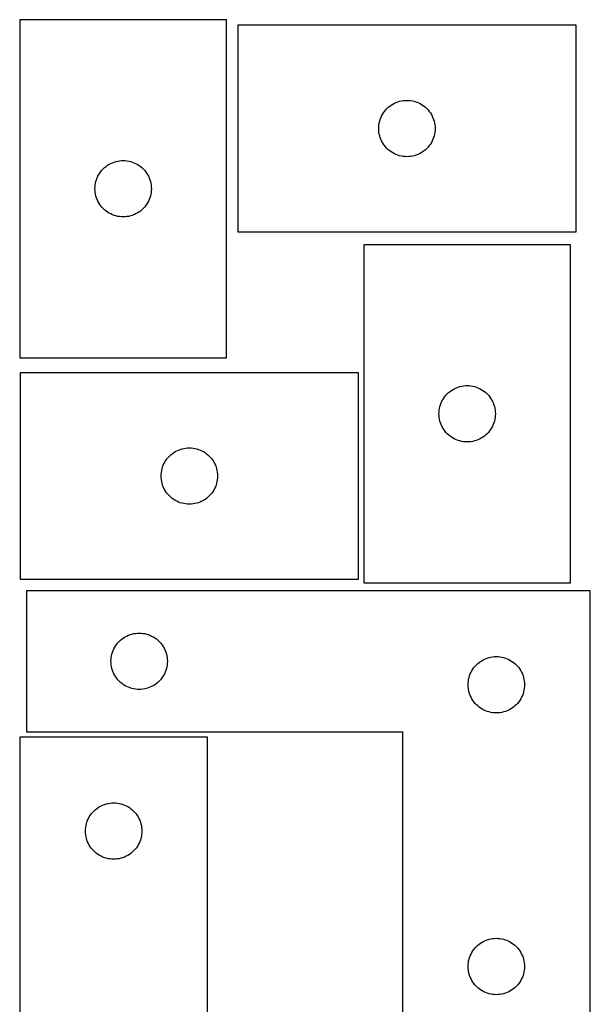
# Model space of a CAD drawing. Header units: millimetres. Extents: x 7 to 1243, y 7 to 1524.
# Tile 26 of 26: x 1061 to 1243, y 1208 to 1522. Entities that reach past the tile are written whole.
import ezdxf

# ---------------------------------------------------------------- set-up
doc = ezdxf.new("R2010")
doc.units = ezdxf.units.MM
doc.layers.add('CUT', color=7, linetype='CONTINUOUS', true_color=0x000000)

msp = doc.modelspace()

# ---------------------------------------------------------------- linework, layer by layer
at = {"layer": 'CUT'}
for p, q in [((1127.303175, 1522.134309), (1061.303175, 1522.134309)), ((1061.303175, 1522.134309), (1061.303175, 1414.134309)), ((1127.303175, 1414.134309), (1127.303175, 1522.134309)), ((1238.875521, 1520.370881), (1130.875521, 1520.370881)), ((1130.875521, 1520.370881), (1130.875521, 1454.370881)), ((1238.875521, 1454.370881), (1238.875521, 1520.370881)), ((1178.51156, 1493.734842), (1178.941409, 1494.137439)), ((1178.941409, 1494.137439), (1179.396669, 1494.511061)), ((1179.396669, 1494.511061), (1179.875389, 1494.854108)), ((1179.875389, 1494.854108), (1180.375521, 1495.16511)), ((1180.375521, 1495.16511), (1180.894923, 1495.442736)), ((1180.894923, 1495.442736), (1181.431371, 1495.685797)), ((1181.431371, 1495.685797), (1181.982566, 1495.893252)), ((1181.982566, 1495.893252), (1182.54615, 1496.064214)), ((1182.54615, 1496.064214), (1183.119709, 1496.197949)), ((1183.119709, 1496.197949), (1183.700786, 1496.293885)), ((1183.700786, 1496.293885), (1184.286893, 1496.351611)), ((1184.286893, 1496.351611), (1184.875521, 1496.370881)), ((1184.875521, 1496.370881), (1185.46415, 1496.351611)), ((1185.46415, 1496.351611), (1186.050257, 1496.293885)), ((1186.050257, 1496.293885), (1186.631334, 1496.197949)), ((1186.631334, 1496.197949), (1187.204893, 1496.064214)), ((1187.204893, 1496.064214), (1187.768477, 1495.893252)), ((1187.768477, 1495.893252), (1188.319672, 1495.685797)), ((1188.319672, 1495.685797), (1188.85612, 1495.442736)), ((1188.85612, 1495.442736), (1189.375521, 1495.16511)), ((1189.375521, 1495.16511), (1189.875654, 1494.854108)), ((1189.875654, 1494.854108), (1190.354374, 1494.511061)), ((1190.354374, 1494.511061), (1190.809634, 1494.137439)), ((1190.809634, 1494.137439), (1191.239482, 1493.734842)), ((1176.560606, 1490.815032), (1176.803667, 1491.351479)), ((1176.803667, 1491.351479), (1177.081293, 1491.870881)), ((1177.081293, 1491.870881), (1177.392295, 1492.371013)), ((1177.392295, 1492.371013), (1177.735341, 1492.849734)), ((1177.735341, 1492.849734), (1178.108963, 1493.304993)), ((1178.108963, 1493.304993), (1178.51156, 1493.734842)), ((1191.239482, 1493.734842), (1191.64208, 1493.304993)), ((1191.64208, 1493.304993), (1192.015701, 1492.849734)), ((1192.015701, 1492.849734), (1192.358748, 1492.371013)), ((1192.358748, 1492.371013), (1192.66975, 1491.870881)), ((1192.66975, 1491.870881), (1192.947376, 1491.351479)), ((1192.947376, 1491.351479), (1193.190437, 1490.815032)), ((1175.875521, 1487.370881), (1175.894791, 1487.959509)), ((1175.894791, 1487.959509), (1175.952518, 1488.545617)), ((1175.952518, 1488.545617), (1176.048454, 1489.126694)), ((1176.048454, 1489.126694), (1176.182189, 1489.700252)), ((1176.182189, 1489.700252), (1176.35315, 1490.263836)), ((1176.35315, 1490.263836), (1176.560606, 1490.815032)), ((1193.190437, 1490.815032), (1193.397893, 1490.263836)), ((1193.397893, 1490.263836), (1193.568854, 1489.700252)), ((1193.568854, 1489.700252), (1193.702589, 1489.126694)), ((1193.702589, 1489.126694), (1193.798525, 1488.545617)), ((1193.798525, 1488.545617), (1193.856252, 1487.959509)), ((1193.856252, 1487.959509), (1193.875521, 1487.370881)), ((1175.894791, 1486.782253), (1175.875521, 1487.370881)), ((1175.952518, 1486.196145), (1175.894791, 1486.782253)), ((1176.048454, 1485.615068), (1175.952518, 1486.196145)), ((1176.182189, 1485.04151), (1176.048454, 1485.615068)), ((1176.35315, 1484.477926), (1176.182189, 1485.04151)), ((1193.568854, 1485.04151), (1193.397893, 1484.477926)), ((1193.702589, 1485.615068), (1193.568854, 1485.04151)), ((1193.798525, 1486.196145), (1193.702589, 1485.615068)), ((1193.856252, 1486.782253), (1193.798525, 1486.196145)), ((1193.875521, 1487.370881), (1193.856252, 1486.782253)), ((1176.560606, 1483.92673), (1176.35315, 1484.477926)), ((1176.803667, 1483.390283), (1176.560606, 1483.92673)), ((1177.081293, 1482.870881), (1176.803667, 1483.390283)), ((1177.392295, 1482.370749), (1177.081293, 1482.870881)), ((1177.735341, 1481.892028), (1177.392295, 1482.370749)), ((1178.108963, 1481.436769), (1177.735341, 1481.892028)), ((1192.015701, 1481.892028), (1191.64208, 1481.436769)), ((1192.358748, 1482.370749), (1192.015701, 1481.892028)), ((1192.66975, 1482.870881), (1192.358748, 1482.370749)), ((1192.947376, 1483.390283), (1192.66975, 1482.870881)), ((1193.190437, 1483.92673), (1192.947376, 1483.390283)), ((1193.397893, 1484.477926), (1193.190437, 1483.92673)), ((1178.51156, 1481.00692), (1178.108963, 1481.436769)), ((1178.941409, 1480.604323), (1178.51156, 1481.00692)), ((1179.396669, 1480.230701), (1178.941409, 1480.604323)), ((1179.875389, 1479.887655), (1179.396669, 1480.230701)), ((1180.375521, 1479.576652), (1179.875389, 1479.887655)), ((1180.894923, 1479.299026), (1180.375521, 1479.576652)), ((1181.431371, 1479.055965), (1180.894923, 1479.299026)), ((1181.982566, 1478.84851), (1181.431371, 1479.055965)), ((1182.54615, 1478.677549), (1181.982566, 1478.84851)), ((1183.119709, 1478.543814), (1182.54615, 1478.677549)), ((1183.700786, 1478.447877), (1183.119709, 1478.543814)), ((1184.286893, 1478.390151), (1183.700786, 1478.447877)), ((1184.875521, 1478.370881), (1184.286893, 1478.390151)), ((1185.46415, 1478.390151), (1184.875521, 1478.370881)), ((1186.050257, 1478.447877), (1185.46415, 1478.390151)), ((1186.631334, 1478.543814), (1186.050257, 1478.447877)), ((1187.204893, 1478.677549), (1186.631334, 1478.543814)), ((1187.768477, 1478.84851), (1187.204893, 1478.677549)), ((1188.319672, 1479.055965), (1187.768477, 1478.84851)), ((1188.85612, 1479.299026), (1188.319672, 1479.055965)), ((1189.375521, 1479.576652), (1188.85612, 1479.299026)), ((1189.875654, 1479.887655), (1189.375521, 1479.576652)), ((1190.354374, 1480.230701), (1189.875654, 1479.887655)), ((1190.809634, 1480.604323), (1190.354374, 1480.230701)), ((1191.239482, 1481.00692), (1190.809634, 1480.604323)), ((1191.64208, 1481.436769), (1191.239482, 1481.00692)), ((1088.369063, 1474.900868), (1088.824322, 1475.27449)), ((1088.824322, 1475.27449), (1089.303043, 1475.617536)), ((1089.303043, 1475.617536), (1089.803175, 1475.928538)), ((1089.803175, 1475.928538), (1090.322577, 1476.206164)), ((1090.322577, 1476.206164), (1090.859024, 1476.449225)), ((1090.859024, 1476.449225), (1091.41022, 1476.656681)), ((1091.41022, 1476.656681), (1091.973804, 1476.827642)), ((1091.973804, 1476.827642), (1092.547362, 1476.961377)), ((1092.547362, 1476.961377), (1093.12844, 1477.057313)), ((1093.12844, 1477.057313), (1093.714547, 1477.11504)), ((1093.714547, 1477.11504), (1094.303175, 1477.134309)), ((1094.303175, 1477.134309), (1094.891803, 1477.11504)), ((1094.891803, 1477.11504), (1095.477911, 1477.057313)), ((1095.477911, 1477.057313), (1096.058988, 1476.961377)), ((1096.058988, 1476.961377), (1096.632547, 1476.827642)), ((1096.632547, 1476.827642), (1097.19613, 1476.656681)), ((1097.19613, 1476.656681), (1097.747326, 1476.449225)), ((1097.747326, 1476.449225), (1098.283773, 1476.206164)), ((1098.283773, 1476.206164), (1098.803175, 1475.928538)), ((1098.803175, 1475.928538), (1099.303307, 1475.617536)), ((1099.303307, 1475.617536), (1099.782028, 1475.27449)), ((1099.782028, 1475.27449), (1100.237288, 1474.900868)), ((1085.988259, 1471.57846), (1086.231321, 1472.114908)), ((1086.231321, 1472.114908), (1086.508947, 1472.634309)), ((1086.508947, 1472.634309), (1086.819949, 1473.134442)), ((1086.819949, 1473.134442), (1087.162995, 1473.613162)), ((1087.162995, 1473.613162), (1087.536617, 1474.068422)), ((1087.536617, 1474.068422), (1087.939214, 1474.49827)), ((1087.939214, 1474.49827), (1088.369063, 1474.900868)), ((1100.237288, 1474.900868), (1100.667136, 1474.49827)), ((1100.667136, 1474.49827), (1101.069734, 1474.068422)), ((1101.069734, 1474.068422), (1101.443355, 1473.613162)), ((1101.443355, 1473.613162), (1101.786402, 1473.134442)), ((1101.786402, 1473.134442), (1102.097404, 1472.634309)), ((1102.097404, 1472.634309), (1102.37503, 1472.114908)), ((1102.37503, 1472.114908), (1102.618091, 1471.57846)), ((1085.322445, 1468.722938), (1085.380172, 1469.309045)), ((1085.380172, 1469.309045), (1085.476108, 1469.890122)), ((1085.476108, 1469.890122), (1085.609843, 1470.463681)), ((1085.609843, 1470.463681), (1085.780804, 1471.027265)), ((1085.780804, 1471.027265), (1085.988259, 1471.57846)), ((1102.618091, 1471.57846), (1102.825546, 1471.027265)), ((1102.825546, 1471.027265), (1102.996508, 1470.463681)), ((1102.996508, 1470.463681), (1103.130243, 1469.890122)), ((1103.130243, 1469.890122), (1103.226179, 1469.309045)), ((1103.226179, 1469.309045), (1103.283906, 1468.722938)), ((1085.303175, 1468.134309), (1085.322445, 1468.722938)), ((1085.322445, 1467.545681), (1085.303175, 1468.134309)), ((1085.380172, 1466.959574), (1085.322445, 1467.545681)), ((1085.476108, 1466.378497), (1085.380172, 1466.959574)), ((1085.609843, 1465.804938), (1085.476108, 1466.378497)), ((1085.780804, 1465.241354), (1085.609843, 1465.804938)), ((1102.996508, 1465.804938), (1102.825546, 1465.241354)), ((1103.130243, 1466.378497), (1102.996508, 1465.804938)), ((1103.226179, 1466.959574), (1103.130243, 1466.378497)), ((1103.283906, 1467.545681), (1103.226179, 1466.959574)), ((1103.283906, 1468.722938), (1103.303175, 1468.134309)), ((1103.303175, 1468.134309), (1103.283906, 1467.545681)), ((1085.988259, 1464.690159), (1085.780804, 1465.241354)), ((1086.231321, 1464.153711), (1085.988259, 1464.690159)), ((1086.508947, 1463.634309), (1086.231321, 1464.153711)), ((1086.819949, 1463.134177), (1086.508947, 1463.634309)), ((1087.162995, 1462.655457), (1086.819949, 1463.134177)), ((1087.536617, 1462.200197), (1087.162995, 1462.655457)), ((1101.443355, 1462.655457), (1101.069734, 1462.200197)), ((1101.786402, 1463.134177), (1101.443355, 1462.655457)), ((1102.097404, 1463.634309), (1101.786402, 1463.134177)), ((1102.37503, 1464.153711), (1102.097404, 1463.634309)), ((1102.618091, 1464.690159), (1102.37503, 1464.153711)), ((1102.825546, 1465.241354), (1102.618091, 1464.690159)), ((1087.939214, 1461.770348), (1087.536617, 1462.200197)), ((1088.369063, 1461.367751), (1087.939214, 1461.770348)), ((1088.824322, 1460.994129), (1088.369063, 1461.367751)), ((1089.303043, 1460.651083), (1088.824322, 1460.994129)), ((1089.803175, 1460.340081), (1089.303043, 1460.651083)), ((1090.322577, 1460.062455), (1089.803175, 1460.340081)), ((1090.859024, 1459.819394), (1090.322577, 1460.062455)), ((1091.41022, 1459.611938), (1090.859024, 1459.819394)), ((1091.973804, 1459.440977), (1091.41022, 1459.611938)), ((1097.19613, 1459.611938), (1096.632547, 1459.440977)), ((1097.747326, 1459.819394), (1097.19613, 1459.611938)), ((1098.283773, 1460.062455), (1097.747326, 1459.819394)), ((1098.803175, 1460.340081), (1098.283773, 1460.062455)), ((1099.303307, 1460.651083), (1098.803175, 1460.340081)), ((1099.782028, 1460.994129), (1099.303307, 1460.651083)), ((1100.237288, 1461.367751), (1099.782028, 1460.994129)), ((1100.667136, 1461.770348), (1100.237288, 1461.367751)), ((1101.069734, 1462.200197), (1100.667136, 1461.770348)), ((1092.547362, 1459.307242), (1091.973804, 1459.440977)), ((1093.12844, 1459.211306), (1092.547362, 1459.307242)), ((1093.714547, 1459.153579), (1093.12844, 1459.211306)), ((1094.303175, 1459.134309), (1093.714547, 1459.153579)), ((1094.891803, 1459.153579), (1094.303175, 1459.134309)), ((1095.477911, 1459.211306), (1094.891803, 1459.153579)), ((1096.058988, 1459.307242), (1095.477911, 1459.211306)), ((1096.632547, 1459.440977), (1096.058988, 1459.307242)), ((1130.875521, 1454.370881), (1238.875521, 1454.370881)), ((1237.113764, 1450.245149), (1171.113764, 1450.245149)), ((1171.113764, 1450.245149), (1171.113764, 1342.245149)), ((1237.113764, 1342.245149), (1237.113764, 1450.245149)), ((1061.303175, 1414.134309), (1127.303175, 1414.134309)), ((1169.420012, 1409.352326), (1061.420012, 1409.352326)), ((1061.420012, 1409.352326), (1061.420012, 1343.352326)), ((1169.420012, 1343.352326), (1169.420012, 1409.352326)), ((1197.749803, 1402.60911), (1198.179652, 1403.011708)), ((1198.179652, 1403.011708), (1198.634911, 1403.385329)), ((1198.634911, 1403.385329), (1199.113632, 1403.728376)), ((1199.113632, 1403.728376), (1199.613764, 1404.039378)), ((1199.613764, 1404.039378), (1200.133166, 1404.317004)), ((1200.133166, 1404.317004), (1200.669613, 1404.560065)), ((1200.669613, 1404.560065), (1201.220809, 1404.76752)), ((1201.220809, 1404.76752), (1201.784393, 1404.938482)), ((1201.784393, 1404.938482), (1202.357951, 1405.072217)), ((1202.357951, 1405.072217), (1202.939028, 1405.168153)), ((1202.939028, 1405.168153), (1203.525136, 1405.22588)), ((1203.525136, 1405.22588), (1204.113764, 1405.245149)), ((1204.113764, 1405.245149), (1204.702392, 1405.22588)), ((1204.702392, 1405.22588), (1205.2885, 1405.168153)), ((1205.2885, 1405.168153), (1205.869577, 1405.072217)), ((1205.869577, 1405.072217), (1206.443136, 1404.938482)), ((1206.443136, 1404.938482), (1207.006719, 1404.76752)), ((1207.006719, 1404.76752), (1207.557915, 1404.560065)), ((1207.557915, 1404.560065), (1208.094362, 1404.317004)), ((1208.094362, 1404.317004), (1208.613764, 1404.039378)), ((1208.613764, 1404.039378), (1209.113896, 1403.728376)), ((1209.113896, 1403.728376), (1209.592617, 1403.385329)), ((1209.592617, 1403.385329), (1210.047876, 1403.011708)), ((1210.047876, 1403.011708), (1210.477725, 1402.60911)), ((1195.798848, 1399.6893), (1196.041909, 1400.225748)), ((1196.041909, 1400.225748), (1196.319535, 1400.745149)), ((1196.319535, 1400.745149), (1196.630538, 1401.245281)), ((1196.630538, 1401.245281), (1196.973584, 1401.724002)), ((1196.973584, 1401.724002), (1197.347206, 1402.179262)), ((1197.347206, 1402.179262), (1197.749803, 1402.60911)), ((1210.477725, 1402.60911), (1210.880322, 1402.179262)), ((1210.880322, 1402.179262), (1211.253944, 1401.724002)), ((1211.253944, 1401.724002), (1211.596991, 1401.245281)), ((1211.596991, 1401.245281), (1211.907993, 1400.745149)), ((1211.907993, 1400.745149), (1212.185619, 1400.225748)), ((1212.185619, 1400.225748), (1212.42868, 1399.6893)), ((1195.113764, 1396.245149), (1195.133034, 1396.833777)), ((1195.133034, 1396.833777), (1195.19076, 1397.419885)), ((1195.19076, 1397.419885), (1195.286697, 1398.000962)), ((1195.286697, 1398.000962), (1195.420432, 1398.574521)), ((1195.420432, 1398.574521), (1195.591393, 1399.138104)), ((1195.591393, 1399.138104), (1195.798848, 1399.6893)), ((1212.42868, 1399.6893), (1212.636135, 1399.138104)), ((1212.636135, 1399.138104), (1212.807097, 1398.574521)), ((1212.807097, 1398.574521), (1212.940832, 1398.000962)), ((1212.940832, 1398.000962), (1213.036768, 1397.419885)), ((1213.036768, 1397.419885), (1213.094494, 1396.833777)), ((1213.094494, 1396.833777), (1213.113764, 1396.245149)), ((1195.133034, 1395.656521), (1195.113764, 1396.245149)), ((1195.19076, 1395.070414), (1195.133034, 1395.656521)), ((1195.286697, 1394.489336), (1195.19076, 1395.070414)), ((1195.420432, 1393.915778), (1195.286697, 1394.489336)), ((1195.591393, 1393.352194), (1195.420432, 1393.915778)), ((1212.807097, 1393.915778), (1212.636135, 1393.352194)), ((1212.940832, 1394.489336), (1212.807097, 1393.915778)), ((1213.036768, 1395.070414), (1212.940832, 1394.489336)), ((1213.094494, 1395.656521), (1213.036768, 1395.070414)), ((1213.113764, 1396.245149), (1213.094494, 1395.656521)), ((1195.798848, 1392.800998), (1195.591393, 1393.352194)), ((1196.041909, 1392.264551), (1195.798848, 1392.800998)), ((1196.319535, 1391.745149), (1196.041909, 1392.264551)), ((1196.630538, 1391.245017), (1196.319535, 1391.745149)), ((1196.973584, 1390.766296), (1196.630538, 1391.245017)), ((1197.347206, 1390.311037), (1196.973584, 1390.766296)), ((1197.749803, 1389.881188), (1197.347206, 1390.311037)), ((1210.880322, 1390.311037), (1210.477725, 1389.881188)), ((1211.253944, 1390.766296), (1210.880322, 1390.311037)), ((1211.596991, 1391.245017), (1211.253944, 1390.766296)), ((1211.907993, 1391.745149), (1211.596991, 1391.245017)), ((1212.185619, 1392.264551), (1211.907993, 1391.745149)), ((1212.42868, 1392.800998), (1212.185619, 1392.264551)), ((1212.636135, 1393.352194), (1212.42868, 1392.800998)), ((1198.179652, 1389.478591), (1197.749803, 1389.881188)), ((1198.634911, 1389.104969), (1198.179652, 1389.478591)), ((1199.113632, 1388.761923), (1198.634911, 1389.104969)), ((1199.613764, 1388.450921), (1199.113632, 1388.761923)), ((1200.133166, 1388.173295), (1199.613764, 1388.450921)), ((1200.669613, 1387.930234), (1200.133166, 1388.173295)), ((1201.220809, 1387.722778), (1200.669613, 1387.930234)), ((1201.784393, 1387.551817), (1201.220809, 1387.722778)), ((1202.357951, 1387.418082), (1201.784393, 1387.551817)), ((1202.939028, 1387.322146), (1202.357951, 1387.418082)), ((1203.525136, 1387.264419), (1202.939028, 1387.322146)), ((1204.113764, 1387.245149), (1203.525136, 1387.264419)), ((1204.702392, 1387.264419), (1204.113764, 1387.245149)), ((1205.2885, 1387.322146), (1204.702392, 1387.264419)), ((1205.869577, 1387.418082), (1205.2885, 1387.322146)), ((1206.443136, 1387.551817), (1205.869577, 1387.418082)), ((1207.006719, 1387.722778), (1206.443136, 1387.551817)), ((1207.557915, 1387.930234), (1207.006719, 1387.722778)), ((1208.094362, 1388.173295), (1207.557915, 1387.930234)), ((1208.613764, 1388.450921), (1208.094362, 1388.173295)), ((1209.113896, 1388.761923), (1208.613764, 1388.450921)), ((1209.592617, 1389.104969), (1209.113896, 1388.761923)), ((1210.047876, 1389.478591), (1209.592617, 1389.104969)), ((1210.477725, 1389.881188), (1210.047876, 1389.478591)), ((1110.41988, 1383.835553), (1110.920012, 1384.146555)), ((1110.920012, 1384.146555), (1111.439414, 1384.424181)), ((1111.439414, 1384.424181), (1111.975861, 1384.667242)), ((1111.975861, 1384.667242), (1112.527057, 1384.874698)), ((1112.527057, 1384.874698), (1113.090641, 1385.045659)), ((1113.090641, 1385.045659), (1113.664199, 1385.179394)), ((1113.664199, 1385.179394), (1114.245276, 1385.27533)), ((1114.245276, 1385.27533), (1114.831384, 1385.333057)), ((1114.831384, 1385.333057), (1115.420012, 1385.352326)), ((1115.420012, 1385.352326), (1116.00864, 1385.333057)), ((1116.00864, 1385.333057), (1116.594748, 1385.27533)), ((1116.594748, 1385.27533), (1117.175825, 1385.179394)), ((1117.175825, 1385.179394), (1117.749384, 1385.045659)), ((1117.749384, 1385.045659), (1118.312967, 1384.874698)), ((1118.312967, 1384.874698), (1118.864163, 1384.667242)), ((1118.864163, 1384.667242), (1119.40061, 1384.424181)), ((1119.40061, 1384.424181), (1119.920012, 1384.146555)), ((1119.920012, 1384.146555), (1120.420144, 1383.835553)), ((1107.625784, 1380.852326), (1107.936786, 1381.352458)), ((1107.936786, 1381.352458), (1108.279832, 1381.831179)), ((1108.279832, 1381.831179), (1108.653454, 1382.286439)), ((1108.653454, 1382.286439), (1109.056051, 1382.716287)), ((1109.056051, 1382.716287), (1109.4859, 1383.118885)), ((1109.4859, 1383.118885), (1109.941159, 1383.492506)), ((1109.941159, 1383.492506), (1110.41988, 1383.835553)), ((1120.420144, 1383.835553), (1120.898865, 1383.492506)), ((1120.898865, 1383.492506), (1121.354125, 1383.118885)), ((1121.354125, 1383.118885), (1121.783973, 1382.716287)), ((1121.783973, 1382.716287), (1122.18657, 1382.286439)), ((1122.18657, 1382.286439), (1122.560192, 1381.831179)), ((1122.560192, 1381.831179), (1122.903239, 1381.352458)), ((1122.903239, 1381.352458), (1123.214241, 1380.852326)), ((1106.497008, 1377.527062), (1106.592945, 1378.108139)), ((1106.592945, 1378.108139), (1106.72668, 1378.681698)), ((1106.72668, 1378.681698), (1106.897641, 1379.245282)), ((1106.897641, 1379.245282), (1107.105096, 1379.796477)), ((1107.105096, 1379.796477), (1107.348158, 1380.332925)), ((1107.348158, 1380.332925), (1107.625784, 1380.852326)), ((1123.214241, 1380.852326), (1123.491867, 1380.332925)), ((1123.491867, 1380.332925), (1123.734928, 1379.796477)), ((1123.734928, 1379.796477), (1123.942383, 1379.245282)), ((1123.942383, 1379.245282), (1124.113345, 1378.681698)), ((1124.113345, 1378.681698), (1124.24708, 1378.108139)), ((1124.24708, 1378.108139), (1124.343016, 1377.527062)), ((1106.420012, 1376.352326), (1106.439282, 1376.940955)), ((1106.439282, 1375.763698), (1106.420012, 1376.352326)), ((1106.439282, 1376.940955), (1106.497008, 1377.527062)), ((1106.497008, 1375.177591), (1106.439282, 1375.763698)), ((1106.592945, 1374.596513), (1106.497008, 1375.177591)), ((1106.72668, 1374.022955), (1106.592945, 1374.596513)), ((1124.24708, 1374.596513), (1124.113345, 1374.022955)), ((1124.343016, 1375.177591), (1124.24708, 1374.596513)), ((1124.343016, 1377.527062), (1124.400743, 1376.940955)), ((1124.400743, 1375.763698), (1124.343016, 1375.177591)), ((1124.400743, 1376.940955), (1124.420012, 1376.352326)), ((1124.420012, 1376.352326), (1124.400743, 1375.763698)), ((1106.897641, 1373.459371), (1106.72668, 1374.022955)), ((1107.105096, 1372.908176), (1106.897641, 1373.459371)), ((1107.348158, 1372.371728), (1107.105096, 1372.908176)), ((1107.625784, 1371.852326), (1107.348158, 1372.371728)), ((1107.936786, 1371.352194), (1107.625784, 1371.852326)), ((1123.214241, 1371.852326), (1122.903239, 1371.352194)), ((1123.491867, 1372.371728), (1123.214241, 1371.852326)), ((1123.734928, 1372.908176), (1123.491867, 1372.371728)), ((1123.942383, 1373.459371), (1123.734928, 1372.908176)), ((1124.113345, 1374.022955), (1123.942383, 1373.459371)), ((1108.279832, 1370.873474), (1107.936786, 1371.352194)), ((1108.653454, 1370.418214), (1108.279832, 1370.873474)), ((1109.056051, 1369.988365), (1108.653454, 1370.418214)), ((1109.4859, 1369.585768), (1109.056051, 1369.988365)), ((1109.941159, 1369.212146), (1109.4859, 1369.585768)), ((1110.41988, 1368.8691), (1109.941159, 1369.212146)), ((1110.920012, 1368.558098), (1110.41988, 1368.8691)), ((1111.439414, 1368.280472), (1110.920012, 1368.558098)), ((1111.975861, 1368.037411), (1111.439414, 1368.280472)), ((1119.40061, 1368.280472), (1118.864163, 1368.037411)), ((1119.920012, 1368.558098), (1119.40061, 1368.280472)), ((1120.420144, 1368.8691), (1119.920012, 1368.558098)), ((1120.898865, 1369.212146), (1120.420144, 1368.8691)), ((1121.354125, 1369.585768), (1120.898865, 1369.212146)), ((1121.783973, 1369.988365), (1121.354125, 1369.585768)), ((1122.18657, 1370.418214), (1121.783973, 1369.988365)), ((1122.560192, 1370.873474), (1122.18657, 1370.418214)), ((1122.903239, 1371.352194), (1122.560192, 1370.873474)), ((1112.527057, 1367.829955), (1111.975861, 1368.037411)), ((1113.090641, 1367.658994), (1112.527057, 1367.829955)), ((1113.664199, 1367.525259), (1113.090641, 1367.658994)), ((1114.245276, 1367.429323), (1113.664199, 1367.525259)), ((1114.831384, 1367.371596), (1114.245276, 1367.429323)), ((1115.420012, 1367.352326), (1114.831384, 1367.371596)), ((1116.00864, 1367.371596), (1115.420012, 1367.352326)), ((1116.594748, 1367.429323), (1116.00864, 1367.371596)), ((1117.175825, 1367.525259), (1116.594748, 1367.429323)), ((1117.749384, 1367.658994), (1117.175825, 1367.525259)), ((1118.312967, 1367.829955), (1117.749384, 1367.658994)), ((1118.864163, 1368.037411), (1118.312967, 1367.829955)), ((1061.420012, 1343.352326), (1169.420012, 1343.352326)), ((1171.113764, 1342.245149), (1237.113764, 1342.245149)), ((1243.411838, 1339.668248), (1063.411838, 1339.668248)), ((1063.411838, 1339.668248), (1063.411838, 1294.668248)), ((1243.411838, 1189.668248), (1243.411838, 1339.668248)), ((1093.477726, 1323.934806), (1093.932985, 1324.308428)), ((1093.932985, 1324.308428), (1094.411706, 1324.651474)), ((1094.411706, 1324.651474), (1094.911838, 1324.962476)), ((1094.911838, 1324.962476), (1095.43124, 1325.240102)), ((1095.43124, 1325.240102), (1095.967687, 1325.483164)), ((1095.967687, 1325.483164), (1096.518883, 1325.690619)), ((1096.518883, 1325.690619), (1097.082467, 1325.86158)), ((1097.082467, 1325.86158), (1097.656025, 1325.995315)), ((1097.656025, 1325.995315), (1098.237103, 1326.091252)), ((1098.237103, 1326.091252), (1098.82321, 1326.148978)), ((1098.82321, 1326.148978), (1099.411838, 1326.168248)), ((1099.411838, 1326.168248), (1100.000466, 1326.148978)), ((1100.000466, 1326.148978), (1100.586574, 1326.091252)), ((1100.586574, 1326.091252), (1101.167651, 1325.995315)), ((1101.167651, 1325.995315), (1101.74121, 1325.86158)), ((1101.74121, 1325.86158), (1102.304794, 1325.690619)), ((1102.304794, 1325.690619), (1102.855989, 1325.483164)), ((1102.855989, 1325.483164), (1103.392437, 1325.240102)), ((1103.392437, 1325.240102), (1103.911838, 1324.962476)), ((1103.911838, 1324.962476), (1104.41197, 1324.651474)), ((1104.41197, 1324.651474), (1104.890691, 1324.308428)), ((1104.890691, 1324.308428), (1105.345951, 1323.934806)), ((1091.096923, 1320.612399), (1091.339984, 1321.148846)), ((1091.339984, 1321.148846), (1091.61761, 1321.668248)), ((1091.61761, 1321.668248), (1091.928612, 1322.16838)), ((1091.928612, 1322.16838), (1092.271658, 1322.647101)), ((1092.271658, 1322.647101), (1092.64528, 1323.10236)), ((1092.64528, 1323.10236), (1093.047877, 1323.532209)), ((1093.047877, 1323.532209), (1093.477726, 1323.934806)), ((1105.345951, 1323.934806), (1105.775799, 1323.532209)), ((1105.775799, 1323.532209), (1106.178397, 1323.10236)), ((1106.178397, 1323.10236), (1106.552018, 1322.647101)), ((1106.552018, 1322.647101), (1106.895065, 1322.16838)), ((1106.895065, 1322.16838), (1107.206067, 1321.668248)), ((1107.206067, 1321.668248), (1107.483693, 1321.148846)), ((1107.483693, 1321.148846), (1107.726754, 1320.612399)), ((1090.431108, 1317.756876), (1090.488835, 1318.342984)), ((1090.488835, 1318.342984), (1090.584771, 1318.924061)), ((1090.584771, 1318.924061), (1090.718506, 1319.497619)), ((1090.718506, 1319.497619), (1090.889467, 1320.061203)), ((1090.889467, 1320.061203), (1091.096923, 1320.612399)), ((1107.726754, 1320.612399), (1107.934209, 1320.061203)), ((1107.934209, 1320.061203), (1108.105171, 1319.497619)), ((1108.105171, 1319.497619), (1108.238906, 1318.924061)), ((1108.238906, 1318.924061), (1108.334842, 1318.342984)), ((1108.334842, 1318.342984), (1108.392569, 1317.756876)), ((1209.43124, 1317.740102), (1209.967687, 1317.983164)), ((1209.967687, 1317.983164), (1210.518883, 1318.190619)), ((1210.518883, 1318.190619), (1211.082467, 1318.36158)), ((1211.082467, 1318.36158), (1211.656025, 1318.495315)), ((1211.656025, 1318.495315), (1212.237103, 1318.591252)), ((1212.237103, 1318.591252), (1212.82321, 1318.648978)), ((1212.82321, 1318.648978), (1213.411838, 1318.668248)), ((1213.411838, 1318.668248), (1214.000466, 1318.648978)), ((1214.000466, 1318.648978), (1214.586574, 1318.591252)), ((1214.586574, 1318.591252), (1215.167651, 1318.495315)), ((1215.167651, 1318.495315), (1215.74121, 1318.36158)), ((1215.74121, 1318.36158), (1216.304794, 1318.190619)), ((1216.304794, 1318.190619), (1216.855989, 1317.983164)), ((1216.855989, 1317.983164), (1217.392437, 1317.740102)), ((1090.411838, 1317.168248), (1090.431108, 1317.756876)), ((1090.431108, 1316.57962), (1090.411838, 1317.168248)), ((1090.488835, 1315.993512), (1090.431108, 1316.57962)), ((1090.584771, 1315.412435), (1090.488835, 1315.993512)), ((1090.718506, 1314.838876), (1090.584771, 1315.412435)), ((1090.889467, 1314.275293), (1090.718506, 1314.838876)), ((1108.105171, 1314.838876), (1107.934209, 1314.275293)), ((1108.238906, 1315.412435), (1108.105171, 1314.838876)), ((1108.334842, 1315.993512), (1108.238906, 1315.412435)), ((1108.392569, 1316.57962), (1108.334842, 1315.993512)), ((1108.392569, 1317.756876), (1108.411838, 1317.168248)), ((1108.411838, 1317.168248), (1108.392569, 1316.57962)), ((1205.928612, 1314.66838), (1206.271658, 1315.147101)), ((1206.271658, 1315.147101), (1206.64528, 1315.60236)), ((1206.64528, 1315.60236), (1207.047877, 1316.032209)), ((1207.047877, 1316.032209), (1207.477726, 1316.434806)), ((1207.477726, 1316.434806), (1207.932985, 1316.808428)), ((1207.932985, 1316.808428), (1208.411706, 1317.151474)), ((1208.411706, 1317.151474), (1208.911838, 1317.462476)), ((1208.911838, 1317.462476), (1209.43124, 1317.740102)), ((1217.392437, 1317.740102), (1217.911838, 1317.462476)), ((1217.911838, 1317.462476), (1218.41197, 1317.151474)), ((1218.41197, 1317.151474), (1218.890691, 1316.808428)), ((1218.890691, 1316.808428), (1219.345951, 1316.434806)), ((1219.345951, 1316.434806), (1219.775799, 1316.032209)), ((1219.775799, 1316.032209), (1220.178397, 1315.60236)), ((1220.178397, 1315.60236), (1220.552018, 1315.147101)), ((1220.552018, 1315.147101), (1220.895065, 1314.66838)), ((1091.096923, 1313.724097), (1090.889467, 1314.275293)), ((1091.339984, 1313.18765), (1091.096923, 1313.724097)), ((1091.61761, 1312.668248), (1091.339984, 1313.18765)), ((1091.928612, 1312.168116), (1091.61761, 1312.668248)), ((1092.271658, 1311.689395), (1091.928612, 1312.168116)), ((1092.64528, 1311.234135), (1092.271658, 1311.689395)), ((1106.552018, 1311.689395), (1106.178397, 1311.234135)), ((1106.895065, 1312.168116), (1106.552018, 1311.689395)), ((1107.206067, 1312.668248), (1106.895065, 1312.168116)), ((1107.483693, 1313.18765), (1107.206067, 1312.668248)), ((1107.726754, 1313.724097), (1107.483693, 1313.18765)), ((1107.934209, 1314.275293), (1107.726754, 1313.724097)), ((1204.584771, 1311.424061), (1204.718506, 1311.997619)), ((1204.718506, 1311.997619), (1204.889467, 1312.561203)), ((1204.889467, 1312.561203), (1205.096923, 1313.112399)), ((1205.096923, 1313.112399), (1205.339984, 1313.648846)), ((1205.339984, 1313.648846), (1205.61761, 1314.168248)), ((1205.61761, 1314.168248), (1205.928612, 1314.66838)), ((1220.895065, 1314.66838), (1221.206067, 1314.168248)), ((1221.206067, 1314.168248), (1221.483693, 1313.648846)), ((1221.483693, 1313.648846), (1221.726754, 1313.112399)), ((1221.726754, 1313.112399), (1221.934209, 1312.561203)), ((1221.934209, 1312.561203), (1222.105171, 1311.997619)), ((1222.105171, 1311.997619), (1222.238906, 1311.424061)), ((1093.047877, 1310.804287), (1092.64528, 1311.234135)), ((1093.477726, 1310.40169), (1093.047877, 1310.804287)), ((1093.932985, 1310.028068), (1093.477726, 1310.40169)), ((1094.411706, 1309.685021), (1093.932985, 1310.028068)), ((1094.911838, 1309.374019), (1094.411706, 1309.685021)), ((1095.43124, 1309.096393), (1094.911838, 1309.374019)), ((1095.967687, 1308.853332), (1095.43124, 1309.096393)), ((1096.518883, 1308.645877), (1095.967687, 1308.853332)), ((1097.082467, 1308.474915), (1096.518883, 1308.645877)), ((1102.304794, 1308.645877), (1101.74121, 1308.474915)), ((1102.855989, 1308.853332), (1102.304794, 1308.645877)), ((1103.392437, 1309.096393), (1102.855989, 1308.853332)), ((1103.911838, 1309.374019), (1103.392437, 1309.096393)), ((1104.41197, 1309.685021), (1103.911838, 1309.374019)), ((1104.890691, 1310.028068), (1104.41197, 1309.685021)), ((1105.345951, 1310.40169), (1104.890691, 1310.028068)), ((1105.775799, 1310.804287), (1105.345951, 1310.40169)), ((1106.178397, 1311.234135), (1105.775799, 1310.804287)), ((1204.411838, 1309.668248), (1204.431108, 1310.256876)), ((1204.431108, 1309.07962), (1204.411838, 1309.668248)), ((1204.431108, 1310.256876), (1204.488835, 1310.842984)), ((1204.488835, 1308.493512), (1204.431108, 1309.07962)), ((1204.488835, 1310.842984), (1204.584771, 1311.424061)), ((1222.238906, 1311.424061), (1222.334842, 1310.842984)), ((1222.334842, 1310.842984), (1222.392569, 1310.256876)), ((1222.392569, 1309.07962), (1222.334842, 1308.493512)), ((1222.392569, 1310.256876), (1222.411838, 1309.668248)), ((1222.411838, 1309.668248), (1222.392569, 1309.07962)), ((1097.656025, 1308.34118), (1097.082467, 1308.474915)), ((1098.237103, 1308.245244), (1097.656025, 1308.34118)), ((1098.82321, 1308.187517), (1098.237103, 1308.245244)), ((1099.411838, 1308.168248), (1098.82321, 1308.187517)), ((1100.000466, 1308.187517), (1099.411838, 1308.168248)), ((1100.586574, 1308.245244), (1100.000466, 1308.187517)), ((1101.167651, 1308.34118), (1100.586574, 1308.245244)), ((1101.74121, 1308.474915), (1101.167651, 1308.34118)), ((1204.584771, 1307.912435), (1204.488835, 1308.493512)), ((1204.718506, 1307.338876), (1204.584771, 1307.912435)), ((1204.889467, 1306.775293), (1204.718506, 1307.338876)), ((1205.096923, 1306.224097), (1204.889467, 1306.775293)), ((1205.339984, 1305.68765), (1205.096923, 1306.224097)), ((1205.61761, 1305.168248), (1205.339984, 1305.68765)), ((1221.483693, 1305.68765), (1221.206067, 1305.168248)), ((1221.726754, 1306.224097), (1221.483693, 1305.68765)), ((1221.934209, 1306.775293), (1221.726754, 1306.224097)), ((1222.105171, 1307.338876), (1221.934209, 1306.775293)), ((1222.238906, 1307.912435), (1222.105171, 1307.338876)), ((1222.334842, 1308.493512), (1222.238906, 1307.912435)), ((1205.928612, 1304.668116), (1205.61761, 1305.168248)), ((1206.271658, 1304.189395), (1205.928612, 1304.668116)), ((1206.64528, 1303.734135), (1206.271658, 1304.189395)), ((1207.047877, 1303.304287), (1206.64528, 1303.734135)), ((1207.477726, 1302.90169), (1207.047877, 1303.304287)), ((1207.932985, 1302.528068), (1207.477726, 1302.90169)), ((1208.411706, 1302.185021), (1207.932985, 1302.528068)), ((1218.890691, 1302.528068), (1218.41197, 1302.185021)), ((1219.345951, 1302.90169), (1218.890691, 1302.528068)), ((1219.775799, 1303.304287), (1219.345951, 1302.90169)), ((1220.178397, 1303.734135), (1219.775799, 1303.304287)), ((1220.552018, 1304.189395), (1220.178397, 1303.734135)), ((1220.895065, 1304.668116), (1220.552018, 1304.189395)), ((1221.206067, 1305.168248), (1220.895065, 1304.668116)), ((1208.911838, 1301.874019), (1208.411706, 1302.185021)), ((1209.43124, 1301.596393), (1208.911838, 1301.874019)), ((1209.967687, 1301.353332), (1209.43124, 1301.596393)), ((1210.518883, 1301.145877), (1209.967687, 1301.353332)), ((1211.082467, 1300.974915), (1210.518883, 1301.145877)), ((1211.656025, 1300.84118), (1211.082467, 1300.974915)), ((1212.237103, 1300.745244), (1211.656025, 1300.84118)), ((1212.82321, 1300.687517), (1212.237103, 1300.745244)), ((1213.411838, 1300.668248), (1212.82321, 1300.687517)), ((1214.000466, 1300.687517), (1213.411838, 1300.668248)), ((1214.586574, 1300.745244), (1214.000466, 1300.687517)), ((1215.167651, 1300.84118), (1214.586574, 1300.745244)), ((1215.74121, 1300.974915), (1215.167651, 1300.84118)), ((1216.304794, 1301.145877), (1215.74121, 1300.974915)), ((1216.855989, 1301.353332), (1216.304794, 1301.145877)), ((1217.392437, 1301.596393), (1216.855989, 1301.353332)), ((1217.911838, 1301.874019), (1217.392437, 1301.596393)), ((1218.41197, 1302.185021), (1217.911838, 1301.874019)), ((1121.269576, 1292.934113), (1061.269576, 1292.934113)), ((1061.269576, 1292.934113), (1061.269576, 1142.934113)), ((1063.411838, 1294.668248), (1183.411838, 1294.668248)), ((1121.269576, 1187.934113), (1121.269576, 1292.934113)), ((1183.411838, 1294.668248), (1183.411838, 1189.668248)), ((1086.769576, 1270.728342), (1087.288978, 1271.005968)), ((1087.288978, 1271.005968), (1087.825425, 1271.249029)), ((1087.825425, 1271.249029), (1088.376621, 1271.456485)), ((1088.376621, 1271.456485), (1088.940205, 1271.627446)), ((1088.940205, 1271.627446), (1089.513763, 1271.761181)), ((1089.513763, 1271.761181), (1090.09484, 1271.857117)), ((1090.09484, 1271.857117), (1090.680948, 1271.914844)), ((1090.680948, 1271.914844), (1091.269576, 1271.934113)), ((1091.269576, 1271.934113), (1091.858204, 1271.914844)), ((1091.858204, 1271.914844), (1092.444312, 1271.857117)), ((1092.444312, 1271.857117), (1093.025389, 1271.761181)), ((1093.025389, 1271.761181), (1093.598947, 1271.627446)), ((1093.598947, 1271.627446), (1094.162531, 1271.456485)), ((1094.162531, 1271.456485), (1094.713727, 1271.249029)), ((1094.713727, 1271.249029), (1095.250174, 1271.005968)), ((1095.250174, 1271.005968), (1095.769576, 1270.728342)), ((1083.475347, 1267.434113), (1083.78635, 1267.934245)), ((1083.78635, 1267.934245), (1084.129396, 1268.412966)), ((1084.129396, 1268.412966), (1084.503018, 1268.868226)), ((1084.503018, 1268.868226), (1084.905615, 1269.298074)), ((1084.905615, 1269.298074), (1085.335464, 1269.700672)), ((1085.335464, 1269.700672), (1085.790723, 1270.074293)), ((1085.790723, 1270.074293), (1086.269444, 1270.41734)), ((1086.269444, 1270.41734), (1086.769576, 1270.728342)), ((1095.769576, 1270.728342), (1096.269708, 1270.41734)), ((1096.269708, 1270.41734), (1096.748429, 1270.074293)), ((1096.748429, 1270.074293), (1097.203688, 1269.700672)), ((1097.203688, 1269.700672), (1097.633537, 1269.298074)), ((1097.633537, 1269.298074), (1098.036134, 1268.868226)), ((1098.036134, 1268.868226), (1098.409756, 1268.412966)), ((1098.409756, 1268.412966), (1098.752803, 1267.934245)), ((1098.752803, 1267.934245), (1099.063805, 1267.434113)), ((1082.346572, 1264.108849), (1082.442509, 1264.689926)), ((1082.442509, 1264.689926), (1082.576244, 1265.263485)), ((1082.576244, 1265.263485), (1082.747205, 1265.827069)), ((1082.747205, 1265.827069), (1082.95466, 1266.378264)), ((1082.95466, 1266.378264), (1083.197721, 1266.914712)), ((1083.197721, 1266.914712), (1083.475347, 1267.434113)), ((1099.063805, 1267.434113), (1099.341431, 1266.914712)), ((1099.341431, 1266.914712), (1099.584492, 1266.378264)), ((1099.584492, 1266.378264), (1099.791947, 1265.827069)), ((1099.791947, 1265.827069), (1099.962909, 1265.263485)), ((1099.962909, 1265.263485), (1100.096644, 1264.689926)), ((1100.096644, 1264.689926), (1100.19258, 1264.108849)), ((1082.269576, 1262.934113), (1082.288846, 1263.522742)), ((1082.288846, 1262.345485), (1082.269576, 1262.934113)), ((1082.288846, 1263.522742), (1082.346572, 1264.108849)), ((1082.346572, 1261.759378), (1082.288846, 1262.345485)), ((1082.442509, 1261.1783), (1082.346572, 1261.759378)), ((1100.19258, 1261.759378), (1100.096644, 1261.1783)), ((1100.19258, 1264.108849), (1100.250306, 1263.522742)), ((1100.250306, 1262.345485), (1100.19258, 1261.759378)), ((1100.250306, 1263.522742), (1100.269576, 1262.934113)), ((1100.269576, 1262.934113), (1100.250306, 1262.345485)), ((1082.576244, 1260.604742), (1082.442509, 1261.1783)), ((1082.747205, 1260.041158), (1082.576244, 1260.604742)), ((1082.95466, 1259.489962), (1082.747205, 1260.041158)), ((1083.197721, 1258.953515), (1082.95466, 1259.489962)), ((1083.475347, 1258.434113), (1083.197721, 1258.953515)), ((1083.78635, 1257.933981), (1083.475347, 1258.434113)), ((1099.063805, 1258.434113), (1098.752803, 1257.933981)), ((1099.341431, 1258.953515), (1099.063805, 1258.434113)), ((1099.584492, 1259.489962), (1099.341431, 1258.953515)), ((1099.791947, 1260.041158), (1099.584492, 1259.489962)), ((1099.962909, 1260.604742), (1099.791947, 1260.041158)), ((1100.096644, 1261.1783), (1099.962909, 1260.604742)), ((1084.129396, 1257.455261), (1083.78635, 1257.933981)), ((1084.503018, 1257.000001), (1084.129396, 1257.455261)), ((1084.905615, 1256.570152), (1084.503018, 1257.000001)), ((1085.335464, 1256.167555), (1084.905615, 1256.570152)), ((1085.790723, 1255.793933), (1085.335464, 1256.167555)), ((1086.269444, 1255.450887), (1085.790723, 1255.793933)), ((1086.769576, 1255.139885), (1086.269444, 1255.450887)), ((1087.288978, 1254.862259), (1086.769576, 1255.139885)), ((1095.769576, 1255.139885), (1095.250174, 1254.862259)), ((1096.269708, 1255.450887), (1095.769576, 1255.139885)), ((1096.748429, 1255.793933), (1096.269708, 1255.450887)), ((1097.203688, 1256.167555), (1096.748429, 1255.793933)), ((1097.633537, 1256.570152), (1097.203688, 1256.167555)), ((1098.036134, 1257.000001), (1097.633537, 1256.570152)), ((1098.409756, 1257.455261), (1098.036134, 1257.000001)), ((1098.752803, 1257.933981), (1098.409756, 1257.455261)), ((1087.825425, 1254.619198), (1087.288978, 1254.862259)), ((1088.376621, 1254.411742), (1087.825425, 1254.619198)), ((1088.940205, 1254.240781), (1088.376621, 1254.411742)), ((1089.513763, 1254.107046), (1088.940205, 1254.240781)), ((1090.09484, 1254.01111), (1089.513763, 1254.107046)), ((1090.680948, 1253.953383), (1090.09484, 1254.01111)), ((1091.269576, 1253.934113), (1090.680948, 1253.953383)), ((1091.858204, 1253.953383), (1091.269576, 1253.934113)), ((1092.444312, 1254.01111), (1091.858204, 1253.953383)), ((1093.025389, 1254.107046), (1092.444312, 1254.01111)), ((1093.598947, 1254.240781), (1093.025389, 1254.107046)), ((1094.162531, 1254.411742), (1093.598947, 1254.240781)), ((1094.713727, 1254.619198), (1094.162531, 1254.411742)), ((1095.250174, 1254.862259), (1094.713727, 1254.619198)), ((1207.477726, 1226.434806), (1207.932985, 1226.808428)), ((1207.932985, 1226.808428), (1208.411706, 1227.151474)), ((1208.411706, 1227.151474), (1208.911838, 1227.462476)), ((1208.911838, 1227.462476), (1209.43124, 1227.740102)), ((1209.43124, 1227.740102), (1209.967687, 1227.983164)), ((1209.967687, 1227.983164), (1210.518883, 1228.190619)), ((1210.518883, 1228.190619), (1211.082467, 1228.36158)), ((1211.082467, 1228.36158), (1211.656025, 1228.495315)), ((1211.656025, 1228.495315), (1212.237103, 1228.591252)), ((1212.237103, 1228.591252), (1212.82321, 1228.648978)), ((1212.82321, 1228.648978), (1213.411838, 1228.668248)), ((1213.411838, 1228.668248), (1214.000466, 1228.648978)), ((1214.000466, 1228.648978), (1214.586574, 1228.591252)), ((1214.586574, 1228.591252), (1215.167651, 1228.495315)), ((1215.167651, 1228.495315), (1215.74121, 1228.36158)), ((1215.74121, 1228.36158), (1216.304794, 1228.190619)), ((1216.304794, 1228.190619), (1216.855989, 1227.983164)), ((1216.855989, 1227.983164), (1217.392437, 1227.740102)), ((1217.392437, 1227.740102), (1217.911838, 1227.462476)), ((1217.911838, 1227.462476), (1218.41197, 1227.151474)), ((1218.41197, 1227.151474), (1218.890691, 1226.808428)), ((1218.890691, 1226.808428), (1219.345951, 1226.434806)), ((1205.096923, 1223.112399), (1205.339984, 1223.648846)), ((1205.339984, 1223.648846), (1205.61761, 1224.168248)), ((1205.61761, 1224.168248), (1205.928612, 1224.66838)), ((1205.928612, 1224.66838), (1206.271658, 1225.147101)), ((1206.271658, 1225.147101), (1206.64528, 1225.60236)), ((1206.64528, 1225.60236), (1207.047877, 1226.032209)), ((1207.047877, 1226.032209), (1207.477726, 1226.434806)), ((1219.345951, 1226.434806), (1219.775799, 1226.032209)), ((1219.775799, 1226.032209), (1220.178397, 1225.60236)), ((1220.178397, 1225.60236), (1220.552018, 1225.147101)), ((1220.552018, 1225.147101), (1220.895065, 1224.66838)), ((1220.895065, 1224.66838), (1221.206067, 1224.168248)), ((1221.206067, 1224.168248), (1221.483693, 1223.648846)), ((1221.483693, 1223.648846), (1221.726754, 1223.112399)), ((1204.431108, 1220.256876), (1204.488835, 1220.842984)), ((1204.488835, 1220.842984), (1204.584771, 1221.424061)), ((1204.584771, 1221.424061), (1204.718506, 1221.997619)), ((1204.718506, 1221.997619), (1204.889467, 1222.561203)), ((1204.889467, 1222.561203), (1205.096923, 1223.112399)), ((1221.726754, 1223.112399), (1221.934209, 1222.561203)), ((1221.934209, 1222.561203), (1222.105171, 1221.997619)), ((1222.105171, 1221.997619), (1222.238906, 1221.424061)), ((1222.238906, 1221.424061), (1222.334842, 1220.842984)), ((1222.334842, 1220.842984), (1222.392569, 1220.256876)), ((1204.411838, 1219.668248), (1204.431108, 1220.256876)), ((1204.431108, 1219.07962), (1204.411838, 1219.668248)), ((1204.488835, 1218.493512), (1204.431108, 1219.07962)), ((1204.584771, 1217.912435), (1204.488835, 1218.493512)), ((1204.718506, 1217.338876), (1204.584771, 1217.912435)), ((1204.889467, 1216.775293), (1204.718506, 1217.338876)), ((1222.105171, 1217.338876), (1221.934209, 1216.775293)), ((1222.238906, 1217.912435), (1222.105171, 1217.338876)), ((1222.334842, 1218.493512), (1222.238906, 1217.912435)), ((1222.392569, 1219.07962), (1222.334842, 1218.493512)), ((1222.392569, 1220.256876), (1222.411838, 1219.668248)), ((1222.411838, 1219.668248), (1222.392569, 1219.07962)), ((1205.096923, 1216.224097), (1204.889467, 1216.775293)), ((1205.339984, 1215.68765), (1205.096923, 1216.224097)), ((1205.61761, 1215.168248), (1205.339984, 1215.68765)), ((1205.928612, 1214.668116), (1205.61761, 1215.168248)), ((1206.271658, 1214.189395), (1205.928612, 1214.668116)), ((1206.64528, 1213.734135), (1206.271658, 1214.189395)), ((1220.552018, 1214.189395), (1220.178397, 1213.734135)), ((1220.895065, 1214.668116), (1220.552018, 1214.189395)), ((1221.206067, 1215.168248), (1220.895065, 1214.668116)), ((1221.483693, 1215.68765), (1221.206067, 1215.168248)), ((1221.726754, 1216.224097), (1221.483693, 1215.68765)), ((1221.934209, 1216.775293), (1221.726754, 1216.224097)), ((1207.047877, 1213.304287), (1206.64528, 1213.734135)), ((1207.477726, 1212.90169), (1207.047877, 1213.304287)), ((1207.932985, 1212.528068), (1207.477726, 1212.90169)), ((1208.411706, 1212.185021), (1207.932985, 1212.528068)), ((1208.911838, 1211.874019), (1208.411706, 1212.185021)), ((1209.43124, 1211.596393), (1208.911838, 1211.874019)), ((1209.967687, 1211.353332), (1209.43124, 1211.596393)), ((1210.518883, 1211.145877), (1209.967687, 1211.353332)), ((1211.082467, 1210.974915), (1210.518883, 1211.145877)), ((1216.304794, 1211.145877), (1215.74121, 1210.974915)), ((1216.855989, 1211.353332), (1216.304794, 1211.145877)), ((1217.392437, 1211.596393), (1216.855989, 1211.353332)), ((1217.911838, 1211.874019), (1217.392437, 1211.596393)), ((1218.41197, 1212.185021), (1217.911838, 1211.874019)), ((1218.890691, 1212.528068), (1218.41197, 1212.185021)), ((1219.345951, 1212.90169), (1218.890691, 1212.528068)), ((1219.775799, 1213.304287), (1219.345951, 1212.90169)), ((1220.178397, 1213.734135), (1219.775799, 1213.304287)), ((1211.656025, 1210.84118), (1211.082467, 1210.974915)), ((1212.237103, 1210.745244), (1211.656025, 1210.84118)), ((1212.82321, 1210.687517), (1212.237103, 1210.745244)), ((1213.411838, 1210.668248), (1212.82321, 1210.687517)), ((1214.000466, 1210.687517), (1213.411838, 1210.668248)), ((1214.586574, 1210.745244), (1214.000466, 1210.687517)), ((1215.167651, 1210.84118), (1214.586574, 1210.745244)), ((1215.74121, 1210.974915), (1215.167651, 1210.84118))]:
    msp.add_line(p, q, dxfattribs=at)

doc.saveas('drawing.dxf')
